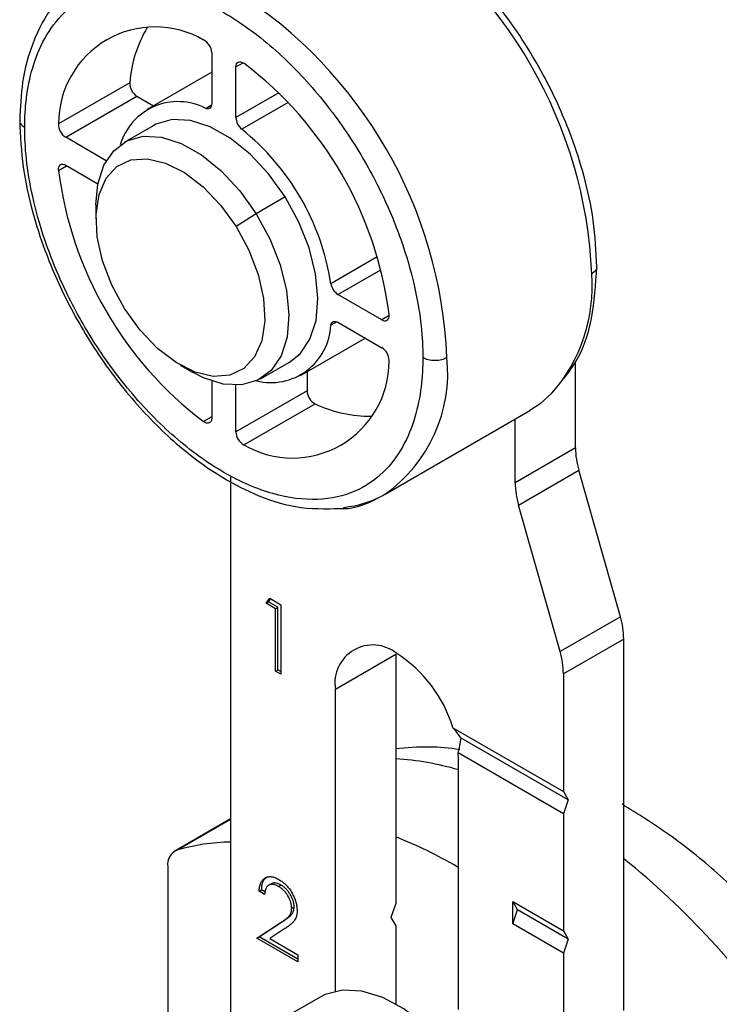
# Model space of a CAD drawing. Header units: millimetres. Extents: x 0 to 559, y 0 to 432.
# Tile 22 of 25: x 450 to 470, y 369 to 398. Entities that reach past the tile are written whole.
import ezdxf

# ---------------------------------------------------------------- set-up
doc = ezdxf.new("R2010")
doc.units = ezdxf.units.MM

msp = doc.modelspace()

# ---------------------------------------------------------------- linework, layer by layer
for p, q in [((455.531, 396.72), (455.531, 395.235)), ((456.238, 396.311), (456.45, 396.434)), ((456.238, 394.827), (456.238, 396.311)), ((455.531, 396.158), (453.635, 395.063)), ((453.127, 395.849), (451.041, 394.645)), ((451.252, 394.249), (453.338, 395.453)), ((453.338, 395.453), (453.824, 395.172)), ((457.497, 395.553), (456.238, 394.827)), ((455.354, 395.095), (455.528, 395.196)), ((457.775, 395.268), (456.415, 394.483)), ((453.814, 394.589), (452.965, 394.1)), ((452.439, 393.563), (451.252, 394.249)), ((451.041, 393.279), (451.279, 393.416)), ((451.252, 393.432), (452.194, 392.888)), ((457.682, 392.5), (456.833, 392.01)), ((452.137, 392.268), (452.137, 391.86)), ((456.833, 392.01), (456.246, 391.634)), ((459.022, 389.967), (460.382, 390.753)), ((459.231, 389.642), (460.49, 390.369)), ((460.517, 388.9), (459.231, 389.642)), ((460.729, 389.022), (460.517, 388.9)), ((459.196, 388.843), (459.022, 388.742)), ((459.231, 388.826), (460.517, 388.083)), ((458.134, 387.269), (460.031, 388.364)), ((454.611, 387.574), (454.965, 387.369)), ((456.965, 387.171), (457.814, 387.661)), ((466.191, 385.143), (466.191, 387.657)), ((458.324, 387.378), (458.324, 386.817)), ((455.531, 387.109), (455.531, 386.021)), ((456.238, 385.613), (456.238, 386.984)), ((458.324, 386.817), (456.238, 385.613)), ((456.476, 385.232), (458.562, 386.436)), ((460.613, 383.792), (464.855, 386.241)), ((455.531, 386.052), (455.293, 385.915)), ((464.423, 384.123), (464.423, 385.992)), ((466.191, 385.143), (464.423, 384.123)), ((464.521, 383.47), (466.288, 384.491)), ((467.507, 380.198), (466.288, 384.491)), ((456.079, 384.158), (456.079, 367.189)), ((465.74, 379.177), (464.521, 383.47)), ((457.126, 380.591), (457.23, 380.74)), ((457.126, 380.591), (457.197, 380.632)), ((457.197, 380.632), (457.26, 380.723)), ((457.469, 380.475), (457.197, 380.632)), ((457.23, 380.74), (457.557, 380.551)), ((457.398, 380.434), (457.126, 380.591)), ((457.398, 380.434), (457.469, 380.475)), ((457.398, 378.602), (457.398, 380.434)), ((457.469, 378.643), (457.469, 380.475)), ((457.557, 380.551), (457.557, 378.51)), ((467.507, 380.198), (465.74, 379.177)), ((467.605, 379.545), (465.837, 378.525)), ((467.605, 368.657), (467.605, 379.545)), ((459.155, 378.077), (460.923, 379.098)), ((460.923, 379.098), (460.923, 371.79)), ((457.398, 378.602), (457.469, 378.643)), ((457.557, 378.51), (457.398, 378.602)), ((457.557, 378.592), (457.469, 378.643)), ((465.837, 378.525), (465.837, 375.077)), ((459.155, 369.224), (459.155, 378.077)), ((462.601, 376.945), (465.837, 375.077)), ((465.979, 374.832), (462.843, 376.642)), ((465.837, 374.424), (462.753, 376.205)), ((462.761, 368.688), (462.761, 375.996)), ((465.837, 375.077), (465.979, 374.832)), ((465.979, 374.832), (465.837, 374.424)), ((456.079, 374.271), (454.448, 373.329)), ((465.837, 374.424), (465.837, 370.995)), ((456.079, 374.259), (454.523, 373.361)), ((454.241, 372.871), (454.241, 365.638)), ((462.726, 372.872), (462.761, 372.892)), ((457.272, 372.37), (457.202, 372.329)), ((457.491, 372.295), (457.561, 372.335)), ((456.922, 372.152), (456.993, 372.192)), ((457.081, 372.06), (456.922, 372.152)), ((457.092, 372.135), (456.993, 372.192)), ((457.874, 371.659), (457.945, 371.7)), ((460.923, 371.79), (460.781, 371.382)), ((464.352, 371.852), (465.837, 370.995)), ((464.352, 371.199), (464.352, 371.852)), ((464.494, 371.607), (464.352, 371.852)), ((460.781, 371.382), (460.923, 371.137)), ((464.352, 371.199), (464.494, 371.607)), ((465.979, 370.75), (464.494, 371.607)), ((456.854, 370.778), (457.54, 371.227)), ((456.925, 370.818), (457.61, 371.267)), ((457.54, 371.227), (457.61, 371.267)), ((460.923, 371.137), (460.923, 368.85)), ((465.837, 370.341), (464.352, 371.199)), ((456.854, 370.778), (456.925, 370.818)), ((458.055, 370.166), (456.925, 370.818)), ((457.675, 371.058), (457.233, 370.768)), ((465.837, 370.995), (465.979, 370.75)), ((458.055, 370.084), (456.854, 370.778)), ((457.233, 370.768), (458.055, 370.293)), ((465.979, 370.75), (465.837, 370.341)), ((458.055, 370.293), (458.055, 370.084)), ((465.837, 370.341), (465.837, 366.912)), ((458.708, 369.053), (457.294, 368.237))]:
    msp.add_line(p, q)
at = {"flags": 128}
for points in [[(456.238, 396.311), (456.243, 396.36), (456.257, 396.401), (456.279, 396.433), (456.31, 396.454), (456.346, 396.462), (456.387, 396.459), (456.431, 396.444), (456.476, 396.417)], [(455.531, 395.235), (455.528, 395.194), (455.518, 395.158), (455.502, 395.128), (455.481, 395.106), (455.454, 395.091), (455.424, 395.084), (455.39, 395.085), (455.354, 395.095)], [(457.682, 392.5), (457.199, 393.173), (456.656, 393.757), (456.076, 394.226), (455.485, 394.559), (454.908, 394.742), (454.371, 394.767), (453.897, 394.633), (453.814, 394.589)], [(452.137, 392.268), (452.192, 392.878), (452.368, 393.428), (452.658, 393.856), (453.048, 394.143), (453.522, 394.278), (454.06, 394.252), (454.637, 394.069), (455.228, 393.736), (455.808, 393.267), (456.351, 392.683), (456.833, 392.01)], [(452.978, 389.228), (452.605, 389.917), (452.333, 390.632), (452.175, 391.336), (452.14, 391.996), (452.228, 392.576), (452.436, 393.05), (452.753, 393.391), (453.163, 393.585), (453.646, 393.62), (454.178, 393.495), (454.731, 393.217), (455.278, 392.799), (455.791, 392.263), (456.246, 391.634)], [(451.041, 393.279), (451.041, 393.331), (451.049, 393.377), (451.067, 393.414), (451.093, 393.441), (451.126, 393.457), (451.165, 393.461), (451.208, 393.452), (451.252, 393.432)], [(457.814, 387.661), (458.122, 387.904), (458.411, 388.333), (458.587, 388.883), (458.642, 389.531), (458.573, 390.249), (458.384, 391.005), (458.082, 391.766), (457.682, 392.5)], [(456.833, 392.01), (457.234, 391.277), (457.535, 390.515), (457.725, 389.759), (457.794, 389.041), (457.739, 388.393), (457.563, 387.843), (457.273, 387.415), (456.883, 387.127), (456.408, 386.993), (455.871, 387.018), (455.294, 387.202), (454.965, 387.369)], [(456.246, 391.634), (456.619, 390.945), (456.891, 390.231), (457.048, 389.526), (457.084, 388.867), (456.995, 388.286), (456.787, 387.813), (456.47, 387.471), (456.06, 387.278), (455.577, 387.242), (455.046, 387.367), (454.493, 387.645), (453.946, 388.063), (453.432, 388.6), (452.978, 389.228)], [(459.022, 388.742), (459.031, 388.779), (459.047, 388.809), (459.068, 388.832), (459.094, 388.847), (459.125, 388.854), (459.158, 388.853), (459.194, 388.843), (459.231, 388.826)], [(465.502, 386.746), (465.157, 386.441), (464.855, 386.241)], [(455.531, 386.021), (455.526, 385.972), (455.512, 385.931), (455.49, 385.899), (455.459, 385.879), (455.423, 385.87), (455.382, 385.873), (455.338, 385.888), (455.293, 385.915)], [(464.032, 362.431), (464.133, 363.083), (464.113, 363.815), (463.971, 364.599), (463.713, 365.403), (463.35, 366.199), (462.894, 366.954), (462.365, 367.64), (461.781, 368.23), (461.165, 368.703), (460.542, 369.039), (459.934, 369.226), (459.366, 369.256), (458.859, 369.129), (458.708, 369.053)]]:
    msp.add_lwpolyline(points, dxfattribs=at)
for centre, radius, start, end in [((453.287, 389.666), 13.394, 2.4873, 57.5127), ((449.044, 387.217), 13.394, 2.4873, 57.5127), ((453.871, 394.654), 2.829, 59.8229, 180.1878), ((456.928, 395.534), 3.814, 149.585, 175.2571), ((455.081, 396.703), 0.451, 2.1616, 61.8614), ((449.843, 387.679), 10.971, 7.198, 52.802), ((453.578, 395.834), 0.451, 178.139, 237.838), ((454.541, 393.534), 1.76, 62.4888, 163.7962), ((456.707, 394.85), 0.469, 182.9017, 231.5502), ((451.492, 394.63), 0.451, 178.139, 237.838), ((451.872, 388.85), 7.237, 8.8838, 51.1162), ((461.926, 394.654), 10.971, 187.198, 232.802), ((461.888, 389.895), 4.793, 318.9417, 4.223), ((459.486, 390.036), 0.469, 188.4493, 237.0988), ((460.6, 389.002), 0.131, 230.7967, 9.214), ((460.42, 389.022), 0.309, 0.0834, 5.7698), ((457.263, 388.819), 1.76, 256.2001, 357.5202), ((460.269, 387.695), 0.461, 2.6055, 57.3945), ((457.898, 387.678), 2.829, 239.8229, 0.1878), ((458.087, 387.348), 4.361, 305.3847, 5.9275), ((460.472, 387.716), 0.257, 353.6803, 0.1), ((458.774, 386.834), 0.451, 182.1616, 241.8614), ((460.188, 389.885), 3.813, 244.7472, 270.4111), ((456.689, 385.63), 0.451, 182.1616, 241.8614), ((468.601, 385.17), 2.411, 180.6425, 196.3732), ((457.808, 384.161), 1.728, 174.8632, 180.0935), ((466.834, 384.15), 2.411, 180.6425, 196.3732), ((459.082, 386.482), 3.095, 275.84, 299.6454), ((465.194, 379.518), 2.411, 0.6425, 16.3732), ((460.254, 378.256), 1.114, 50.7967, 189.214), ((463.426, 378.498), 2.411, 0.6425, 16.3732), ((458.81, 375.787), 3.964, 16.9891, 57.1923), ((460.388, 367.543), 8.507, 73.8044, 86.3989), ((460.179, 375.993), 2.582, 0.0555, 4.701), ((456.052, 361.398), 13.274, 59.813, 68.4704), ((456.213, 367.409), 6.188, 91.2372, 105.8428), ((454.699, 372.933), 0.463, 112.3315, 187.6739), ((452.682, 354.574), 23.793, 34.2746, 51.1543)]:
    msp.add_arc(centre, radius, start, end)
for centre, major_axis, ratio, start_param, end_param in [((461.329, 377.251), (1.959, -1.804), 0.264838, 0.960627, 1.127271), ((460.87, 376.985), (0.341, 2.793), 0.71152, 4.516672, 4.676222)]:
    msp.add_ellipse(centre, major_axis=major_axis, ratio=ratio, start_param=start_param, end_param=end_param)
for points, knots in [([(466.814, 390.452), (466.794, 390.902), (466.755, 391.766), (466.473, 393.062), (466.118, 394.172), (465.609, 395.414), (464.848, 396.853), (463.713, 398.444), (462.63, 399.582), (461.704, 400.354), (460.892, 400.917), (459.879, 401.456), (458.668, 401.812), (457.733, 401.944), (457.299, 401.792), (457.255, 401.776)], [0, 0, 0, 0, 0.0867508, 0.16667, 0.2327406, 0.2844292, 0.3890635, 0.4963561, 0.6034317, 0.655957, 0.7137069, 0.7890764, 0.8814319, 0.9880708, 1, 1, 1, 1]), ([(451.664, 398.774), (451.394, 398.57), (450.824, 398.14), (450.286, 397.104), (449.958, 395.95), (449.921, 395.121), (449.904, 394.738)], [0, 0, 0, 0, 0.256681, 0.540668, 0.787446, 1, 1, 1, 1]), ([(450.051, 394.534), (450.051, 395.095), (450.11, 395.696), (450.371, 396.58), (450.488, 396.871), (450.794, 397.42), (450.984, 397.678), (451.451, 398.127), (451.728, 398.318), (452.37, 398.594), (452.736, 398.679), (453.543, 398.71), (453.985, 398.656), (454.912, 398.392), (455.398, 398.183), (456.371, 397.622), (456.857, 397.27), (457.784, 396.462), (458.226, 396.007), (459.033, 395.043), (459.399, 394.536), (460.041, 393.518), (460.318, 393.008), (460.785, 392.02), (460.975, 391.542), (461.281, 390.64), (461.398, 390.214), (461.659, 389.029), (461.718, 388.36), (461.718, 387.798)], [0, 0, 0, 0, 0.125, 0.125, 0.1875, 0.1875, 0.25, 0.25, 0.3125, 0.3125, 0.375, 0.375, 0.4375, 0.4375, 0.5, 0.5, 0.5625, 0.5625, 0.625, 0.625, 0.6875, 0.6875, 0.75, 0.75, 0.8125, 0.8125, 0.875, 0.875, 1, 1, 1, 1]), ([(449.904, 394.738), (449.925, 394.288), (449.963, 393.423), (450.246, 392.128), (450.601, 391.018), (451.11, 389.776), (451.871, 388.337), (453.006, 386.746), (454.089, 385.607), (455.015, 384.835), (455.828, 384.271), (456.837, 383.742), (458.054, 383.339), (458.865, 383.36), (459.293, 383.371)], [0, 0, 0, 0, 0.088071, 0.169206, 0.236282, 0.288757, 0.394983, 0.503909, 0.612613, 0.665938, 0.724566, 0.801083, 0.894844, 1, 1, 1, 1]), ([(449.913, 394.737), (449.911, 394.728), (449.898, 394.685), (449.946, 394.609), (450.017, 394.558), (450.051, 394.534)], [0, 0, 0, 0, 0.125204, 0.579639, 1, 1, 1, 1]), ([(461.718, 387.798), (461.718, 387.237), (461.659, 386.636), (461.398, 385.752), (461.281, 385.461), (460.975, 384.913), (460.785, 384.655), (460.318, 384.205), (460.041, 384.015), (459.399, 383.738), (459.033, 383.653), (458.226, 383.622), (457.784, 383.676), (456.857, 383.94), (456.371, 384.149), (455.398, 384.71), (454.912, 385.062), (453.985, 385.87), (453.543, 386.325), (452.736, 387.289), (452.37, 387.796), (451.728, 388.814), (451.451, 389.324), (450.984, 390.312), (450.794, 390.79), (450.488, 391.693), (450.371, 392.118), (450.11, 393.303), (450.051, 393.972), (450.051, 394.534)], [0, 0, 0, 0, 0.125, 0.125, 0.1875, 0.1875, 0.25, 0.25, 0.3125, 0.3125, 0.375, 0.375, 0.4375, 0.4375, 0.5, 0.5, 0.5625, 0.5625, 0.625, 0.625, 0.6875, 0.6875, 0.75, 0.75, 0.8125, 0.8125, 0.875, 0.875, 1, 1, 1, 1]), ([(465.784, 387.101), (465.931, 387.284), (466.336, 387.788), (466.719, 388.909), (466.782, 389.935), (466.814, 390.452)], [0, 0, 0, 0, 0.220245, 0.607019, 1, 1, 1, 1]), ([(466.806, 390.451), (466.808, 390.442), (466.821, 390.399), (466.773, 390.323), (466.702, 390.272), (466.668, 390.248)], [0, 0, 0, 0, 0.125265, 0.579668, 1, 1, 1, 1]), ([(461.718, 387.798), (461.76, 387.774), (461.812, 387.753), (461.934, 387.722), (462.003, 387.714), (462.141, 387.714), (462.21, 387.722), (462.331, 387.753), (462.384, 387.774), (462.425, 387.798)], [0, 0, 0, 0, 0.25, 0.25, 0.5, 0.5, 0.75, 0.75, 1, 1, 1, 1]), ([(459.293, 383.371), (459.306, 383.371), (459.807, 383.348), (460.218, 383.574), (460.618, 383.795)], [0, 0, 0, 0, 0.02567, 1, 1, 1, 1]), ([(462.802, 376.308), (462.5, 376.342), (461.865, 376.412), (461.247, 376.354), (460.923, 376.324)], [0, 0, 0, 0, 0.47555, 1, 1, 1, 1]), ([(474.482, 367.773), (474.244, 368.144), (473.711, 368.97), (472.792, 370.158), (471.661, 371.45), (470.378, 372.689), (468.97, 373.827), (468.017, 374.416), (467.554, 374.703)], [0, 0, 0, 0, 0.127128, 0.283358, 0.43631, 0.633599, 0.821884, 1, 1, 1, 1]), ([(456.922, 372.152), (456.923, 372.175), (456.925, 372.222), (456.935, 372.286), (456.948, 372.345), (456.968, 372.396), (456.991, 372.442), (457.02, 372.482), (457.054, 372.516), (457.093, 372.543), (457.134, 372.564), (457.179, 372.577), (457.227, 372.582), (457.276, 372.581), (457.329, 372.571), (457.383, 372.555), (457.44, 372.531), (457.479, 372.51), (457.499, 372.499)], [0, 0, 0, 0, 0.068791, 0.135103, 0.198979, 0.261904, 0.323495, 0.385195, 0.446969, 0.509765, 0.572251, 0.633405, 0.693251, 0.752583, 0.812579, 0.873275, 0.93555, 1, 1, 1, 1]), ([(456.993, 372.192), (456.997, 372.244), (457.006, 372.37), (457.063, 372.514), (457.141, 372.558), (457.171, 372.575)], [0, 0, 0, 0, 0.302039, 0.72717, 1, 1, 1, 1]), ([(457.491, 372.295), (457.477, 372.302), (457.45, 372.317), (457.41, 372.334), (457.372, 372.346), (457.335, 372.354), (457.301, 372.356), (457.268, 372.354), (457.237, 372.346), (457.208, 372.334), (457.181, 372.317), (457.158, 372.295), (457.138, 372.268), (457.12, 372.236), (457.105, 372.199), (457.094, 372.157), (457.085, 372.111), (457.082, 372.077), (457.081, 372.06)], [0, 0, 0, 0, 0.064439, 0.126547, 0.186887, 0.245878, 0.304041, 0.362191, 0.420976, 0.48066, 0.5406, 0.600689, 0.661936, 0.724443, 0.789038, 0.856314, 0.926352, 1, 1, 1, 1]), ([(457.561, 372.335), (457.514, 372.358), (457.419, 372.403), (457.318, 372.403), (457.282, 372.371), (457.275, 372.366)], [0, 0, 0, 0, 0.449156, 0.903237, 1, 1, 1, 1]), ([(457.874, 371.659), (457.874, 371.673), (457.873, 371.701), (457.867, 371.745), (457.859, 371.788), (457.847, 371.833), (457.831, 371.878), (457.812, 371.923), (457.789, 371.969), (457.763, 372.015), (457.735, 372.06), (457.705, 372.103), (457.673, 372.142), (457.639, 372.179), (457.604, 372.212), (457.568, 372.243), (457.53, 372.271), (457.504, 372.286), (457.491, 372.295)], [0, 0, 0, 0, 0.061965, 0.122122, 0.180988, 0.239933, 0.299906, 0.359989, 0.421776, 0.486576, 0.551535, 0.615018, 0.677259, 0.73973, 0.80305, 0.866495, 0.931973, 1, 1, 1, 1]), ([(457.499, 372.499), (457.518, 372.487), (457.556, 372.464), (457.612, 372.424), (457.665, 372.379), (457.715, 372.331), (457.762, 372.277), (457.806, 372.221), (457.848, 372.16), (457.885, 372.096), (457.92, 372.03), (457.95, 371.964), (457.975, 371.899), (457.997, 371.835), (458.012, 371.771), (458.024, 371.707), (458.031, 371.645), (458.032, 371.605), (458.033, 371.584)], [0, 0, 0, 0, 0.069475, 0.136517, 0.200789, 0.26383, 0.325735, 0.387291, 0.449509, 0.512968, 0.576275, 0.63758, 0.697903, 0.757172, 0.816599, 0.876653, 0.93729, 1, 1, 1, 1]), ([(457.945, 371.7), (457.944, 371.714), (457.944, 371.742), (457.938, 371.785), (457.93, 371.829), (457.918, 371.874), (457.902, 371.919), (457.882, 371.964), (457.86, 372.01), (457.834, 372.056), (457.805, 372.101), (457.775, 372.144), (457.743, 372.183), (457.71, 372.219), (457.675, 372.253), (457.638, 372.284), (457.6, 372.311), (457.574, 372.327), (457.561, 372.335)], [0, 0, 0, 0, 0.061965, 0.122122, 0.180988, 0.239933, 0.299906, 0.359989, 0.421776, 0.486576, 0.551535, 0.615018, 0.677259, 0.73973, 0.80305, 0.866495, 0.931973, 1, 1, 1, 1]), ([(457.61, 371.267), (457.627, 371.278), (457.659, 371.298), (457.705, 371.328), (457.745, 371.357), (457.782, 371.384), (457.813, 371.411), (457.841, 371.435), (457.863, 371.459), (457.887, 371.487), (457.91, 371.525), (457.93, 371.577), (457.943, 371.635), (457.944, 371.678), (457.945, 371.7)], [0, 0, 0, 0, 0.110803, 0.212829, 0.306101, 0.390647, 0.466924, 0.534481, 0.593587, 0.644557, 0.7362, 0.825024, 0.911986, 1, 1, 1, 1]), ([(457.54, 371.227), (457.556, 371.237), (457.588, 371.257), (457.634, 371.287), (457.675, 371.316), (457.711, 371.343), (457.742, 371.37), (457.77, 371.394), (457.792, 371.418), (457.816, 371.446), (457.84, 371.485), (457.86, 371.536), (457.872, 371.594), (457.873, 371.638), (457.874, 371.659)], [0, 0, 0, 0, 0.110803, 0.212829, 0.306101, 0.390647, 0.466924, 0.534481, 0.593587, 0.644557, 0.7362, 0.825024, 0.911986, 1, 1, 1, 1]), ([(458.033, 371.584), (458.032, 371.556), (458.03, 371.501), (458.016, 371.426), (457.993, 371.359), (457.966, 371.31), (457.938, 371.274), (457.913, 371.246), (457.884, 371.216), (457.851, 371.186), (457.813, 371.155), (457.771, 371.123), (457.725, 371.091), (457.692, 371.069), (457.675, 371.058)], [0, 0, 0, 0, 0.098702, 0.195672, 0.292422, 0.391343, 0.444462, 0.504229, 0.570352, 0.642546, 0.722288, 0.807921, 0.90047, 1, 1, 1, 1])]:
    msp.add_open_spline(points, degree=3, knots=knots)

doc.saveas('drawing.dxf')
